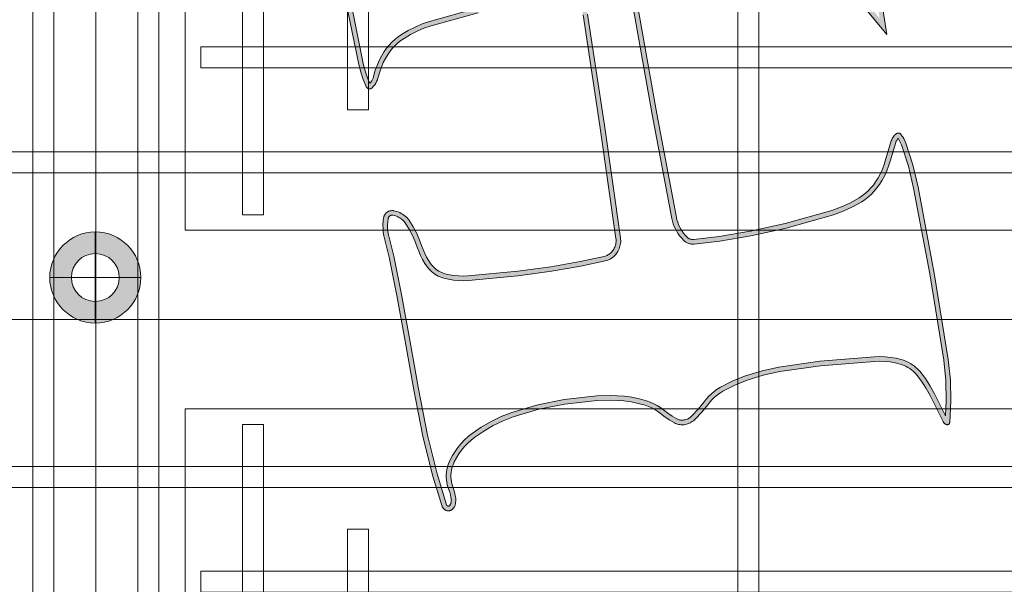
# Model space of a CAD drawing. Header units: millimetres. Extents: x -1097 to 37269, y -9172 to 9131.
# Tile 15 of 36: x 2896 to 3735, y -889 to -408. Entities that reach past the tile are written whole.
import ezdxf
from ezdxf.enums import TextEntityAlignment as Align

# ---------------------------------------------------------------- set-up
doc = ezdxf.new("R2010")
doc.units = ezdxf.units.MM
doc.layers.add('Ceiling', color=14, linetype='Continuous', lineweight=9)
doc.layers.add('Lighting (Ceiling)', color=160, linetype='Continuous', lineweight=15)
doc.layers.add('LIGHTING', color=6, linetype='Continuous', lineweight=20, true_color=0xff00ff)
doc.layers.add('RCP LAYOUT', color=9, linetype='Continuous', true_color=0x808080)
doc.styles.get("Standard").update_dxf_attribs({"font": 'arial.ttf'})

# ---------------------------------------------------------------- blocks, each defined once
blk = doc.blocks.new('cl')
at = {"layer": 'Lighting (Ceiling)'}
h = blk.add_hatch(color=0, dxfattribs=at)
h.dxf.hatch_style = 1
h.paths.add_polyline_path([(1.533, 0.03, 1), (-1.533, 0.03, 1)])
h.paths.add_polyline_path([(-0.806, 0.03, -1), (0.806, 0.03, -1)], flags=16)
at = {"layer": 'Lighting (Ceiling)', "color": 0}
for p, q in [((0, 1.562), (0, -1.503)), ((-1.533, 0.03), (1.533, 0.03))]:
    blk.add_line(p, q, dxfattribs=at)
for radius in [1.533, 0.806]:
    blk.add_circle((0, 0.03), radius, dxfattribs=at)
at = {"color": 0}
blk.add_attdef('NAME', text='', height=5, dxfattribs=at).set_placement((0.838, 2.713), align=Align.MIDDLE_CENTER)
blk = doc.blocks.new('A$Cbacd199c')
at = {"layer": 'LIGHTING', "ltscale": 0.25}
h = blk.add_hatch(color=256, dxfattribs=at)
h.dxf.hatch_style = 1
h.paths.add_polyline_path([(3237.59, -608.96), (3239.37, -612.43), (3241.38, -615.78), (3243.6, -618.99), (3244.66, -620.31), (3245.8, -621.56), (3247.03, -622.73), (3248.33, -623.82), (3249.7, -624.81), (3251.13, -625.72), (3252.63, -626.52), (3254.17, -627.22), (3255.76, -627.82), (3257.38, -628.31), (3261.54, -629.27), (3265.75, -629.95), (3269.99, -630.35), (3274.26, -630.47), (3278.49, -630.3), (3320.91, -626.26), (3349.27, -622.46), (3374.4, -618.07), (3395.12, -613.62), (3396.17, -613.34), (3397.24, -612.97), (3398.28, -612.53), (3399.28, -612.02), (3400.25, -611.45), (3401.17, -610.8), (3402.05, -610.1), (3402.87, -609.34), (3403.7, -608.46), (3404.47, -607.54), (3405.17, -606.56), (3405.81, -605.55), (3406.37, -604.49), (3406.87, -603.4), (3407.29, -602.27), (3407.64, -601.13), (3407.91, -599.96), (3408.11, -598.78), (3408.22, -597.58), (3408.25, -596.38), (3408.21, -595.19), (3408.09, -594.05), (3394.42, -497.75), (3380.04, -403.2), (3379.63, -401.04), (3379.04, -398.87), (3378.31, -396.74), (3377.42, -394.67), (3376.39, -392.66), (3375.23, -390.73), (3373.92, -388.89), (3372.5, -387.14), (3370.95, -385.5), (3370.51, -385.09), (3370.05, -384.71), (3369.56, -384.36), (3369.04, -384.05), (3368.51, -383.77), (3367.97, -383.53), (3367.4, -383.32), (3366.83, -383.16), (3366.24, -383.03), (3365.65, -382.94), (3365.05, -382.88), (3364.45, -382.87), (3363.86, -382.9), (3363.3, -382.96), (3341.5, -386.38), (3315.58, -391.33), (3285.77, -398.16), (3245.35, -409.43), (3239.09, -411.63), (3232.99, -414.23), (3227.09, -417.22), (3221.39, -420.6), (3218.51, -422.59), (3215.78, -424.76), (3213.21, -427.13), (3210.82, -429.67), (3208.61, -432.37), (3206.6, -435.22), (3204.31, -438.99), (3202.29, -442.9), (3200.54, -446.94), (3199.07, -451.09), (3197.93, -455.2), (3197.55, -456.57), (3197.11, -457.78), (3196.59, -458.95), (3195.98, -460.08), (3195.29, -461.17), (3194.52, -462.21), (3194.43, -462.31), (3192.42, -457.51), (3190.41, -451.48), (3188.84, -445.26), (3179.39, -398.53), (3172.08, -359.97), (3164.72, -320.62), (3158.29, -285.75), (3154.26, -263.28), (3149.43, -235.64), (3167.56, -258.05), (3176.26, -267.85), (3185.89, -276.87), (3188.6, -279.01), (3191.45, -280.94), (3194.44, -282.64), (3197.55, -284.11), (3200.77, -285.35), (3204.07, -286.34), (3209.82, -287.58), (3215.65, -288.35), (3221.53, -288.65), (3227.39, -288.47), (3267.39, -284.34), (3296.03, -278.86), (3322.31, -270.51), (3333.18, -265.84), (3343.64, -260.44), (3346.11, -258.94), (3348.46, -257.27), (3350.69, -255.43), (3352.79, -253.45), (3354.74, -251.32), (3356.44, -249.18), (3361.17, -243.27), (3366.26, -237.85), (3366.84, -237.31), (3367.47, -236.8), (3368.14, -236.34), (3368.83, -235.92), (3369.55, -235.54), (3370.3, -235.22), (3371.06, -234.94), (3371.84, -234.72), (3372.64, -234.54), (3373.29, -234.45), (3373.94, -234.39), (3374.6, -234.39), (3375.25, -234.42), (3375.91, -234.5), (3376.55, -234.62), (3377.19, -234.78), (3377.81, -234.98), (3378.42, -235.23), (3379, -235.51), (3382.77, -237.65), (3386.37, -240.03), (3392.47, -244.71), (3395.27, -246.58), (3398.19, -248.26), (3401.21, -249.74), (3404.32, -251.02), (3407.52, -252.09), (3410.78, -252.95), (3414.09, -253.59), (3417.43, -254), (3420.86, -254.21), (3477.98, -252.09), (3534.38, -242.85), (3537.71, -241.98), (3540.91, -240.9), (3544.03, -239.62), (3547.06, -238.14), (3549.99, -236.46), (3552.79, -234.59), (3555.47, -232.54), (3558, -230.32), (3560.38, -227.93), (3562.61, -225.38), (3565.72, -221.17), (3568.43, -216.68), (3574.14, -204.87), (3579.12, -191.81), (3582.32, -180.13), (3588.44, -196.78), (3593.66, -214.54), (3608.02, -279.29), (3622.47, -364.31), (3629.01, -406.86), (3610.66, -384.37), (3601.86, -374.6), (3592.11, -365.66), (3589.73, -363.82), (3587.26, -362.15), (3584.68, -360.65), (3582.01, -359.32), (3579.25, -358.17), (3576.43, -357.21), (3573.53, -356.44), (3567.54, -355.29), (3561.47, -354.61), (3555.37, -354.4), (3549.29, -354.66), (3505.52, -359.43), (3476.51, -364.01), (3451.1, -369.39), (3430.51, -374.89), (3429.67, -375.16), (3428.84, -375.49), (3428.03, -375.89), (3427.25, -376.33), (3426.5, -376.83), (3425.78, -377.37), (3425.1, -377.97), (3424.47, -378.6), (3423.88, -379.28), (3423.33, -380), (3422.84, -380.75), (3421.89, -382.44), (3421.06, -384.19), (3420.36, -386), (3419.79, -387.85), (3419.35, -389.74), (3419.06, -391.66), (3418.9, -393.59), (3418.88, -395.52), (3418.99, -397.46), (3419.24, -399.32), (3435.05, -488.89), (3451.87, -577.4), (3452.4, -579.68), (3453.09, -581.97), (3453.93, -584.2), (3454.92, -586.38), (3456.05, -588.48), (3457.32, -590.51), (3458.72, -592.45), (3460.24, -594.29), (3461.89, -596.04), (3462.45, -596.55), (3463.04, -597.04), (3463.67, -597.48), (3464.33, -597.87), (3465.01, -598.22), (3465.71, -598.53), (3466.43, -598.79), (3467.17, -598.99), (3467.92, -599.15), (3468.68, -599.26), (3469.44, -599.31), (3470.2, -599.32), (3470.94, -599.27), (3492.8, -596.74), (3519.29, -592.27), (3549.29, -585.6), (3589.51, -574.35), (3597.87, -571.31), (3605.95, -567.55), (3613.66, -563.13), (3616.6, -561.13), (3619.37, -558.95), (3622, -556.58), (3624.45, -554.05), (3626.72, -551.35), (3628.81, -548.51), (3631.17, -544.77), (3633.28, -540.88), (3635.12, -536.86), (3636.67, -532.73), (3637.9, -528.62), (3642.67, -512.64), (3642.9, -512.02), (3643.18, -511.41), (3643.49, -510.83), (3643.85, -510.27), (3644.25, -509.74), (3644.68, -509.23), (3644.75, -509.16), (3645.08, -509.64), (3646.03, -511.23), (3646.86, -512.89), (3647.56, -514.6), (3653.46, -532.84), (3657.96, -551.52), (3671.68, -624.69), (3683.59, -698.23), (3685.37, -715.46), (3685.59, -732.77), (3684.98, -745.61), (3675.77, -726.95), (3672.16, -720.24), (3667.93, -713.78), (3663.19, -707.71), (3661.76, -706.14), (3660.25, -704.68), (3658.64, -703.33), (3656.94, -702.09), (3655.17, -700.96), (3653.32, -699.95), (3651.41, -699.07), (3649.45, -698.31), (3647.44, -697.68), (3642.93, -696.6), (3638.35, -695.81), (3633.74, -695.33), (3629.1, -695.14), (3624.49, -695.26), (3578.02, -699), (3543.08, -704.04), (3528.76, -707.27), (3514.71, -711.55), (3503.78, -715.91), (3493.31, -721.25), (3490.6, -722.93), (3488.03, -724.78), (3485.59, -726.8), (3483.3, -728.98), (3481.17, -731.32), (3479.29, -733.68), (3474.32, -739.93), (3468.98, -745.7), (3468.38, -746.27), (3467.74, -746.8), (3467.06, -747.28), (3466.36, -747.72), (3465.62, -748.11), (3464.86, -748.45), (3464.08, -748.74), (3463.27, -748.97), (3462.46, -749.15), (3461.8, -749.26), (3461.14, -749.31), (3460.47, -749.33), (3459.81, -749.29), (3459.14, -749.21), (3458.49, -749.09), (3457.85, -748.93), (3457.22, -748.72), (3456.6, -748.47), (3456, -748.17), (3452.1, -745.92), (3448.35, -743.42), (3444.66, -740.59), (3442.15, -738.68), (3439.37, -736.89), (3436.47, -735.31), (3433.45, -733.96), (3430.34, -732.85), (3424.13, -731.13), (3417.81, -729.83), (3411.4, -728.97), (3399.69, -728.28), (3387.94, -728.55), (3360.09, -731.64), (3337.48, -736.24), (3315.38, -742.78), (3306.39, -746.26), (3297.72, -750.42), (3289.41, -755.25), (3281.51, -760.71), (3278.21, -763.36), (3275.11, -766.22), (3272.2, -769.27), (3269.51, -772.52), (3267.04, -775.93), (3264.8, -779.5), (3262.82, -783.21), (3261.92, -785.19), (3261.17, -787.23), (3260.56, -789.31), (3260.09, -791.43), (3259.77, -793.58), (3259.6, -795.74), (3259.58, -797.92), (3259.7, -800.08), (3259.98, -802.24), (3260.41, -804.36), (3260.98, -806.46), (3262.45, -810.7), (3263.07, -812.94), (3263.53, -815.21), (3263.65, -816.18), (3263.7, -817.15), (3263.69, -818.13), (3263.59, -819.1), (3263.43, -820.06), (3263.36, -820.36), (3263.26, -820.66), (3263.15, -820.95), (3263.01, -821.23), (3262.85, -821.5), (3262.68, -821.76), (3262.48, -822.01), (3262.27, -822.24), (3262.21, -822.3), (3262.15, -822.36), (3262.08, -822.41), (3262.01, -822.45), (3261.93, -822.49), (3261.85, -822.53), (3261.77, -822.56), (3261.69, -822.59), (3261.6, -822.61), (3261.51, -822.62), (3261.43, -822.63), (3261.34, -822.63), (3261.23, -822.63), (3261.13, -822.62), (3261.02, -822.6), (3260.92, -822.58), (3260.82, -822.55), (3260.72, -822.51), (3260.62, -822.47), (3260.53, -822.42), (3260.44, -822.36), (3260.36, -822.3), (3260.28, -822.24), (3260.2, -822.17), (3260.14, -822.09), (3260.07, -822.01), (3260.01, -821.93), (3259.96, -821.85), (3259.91, -821.76), (3259.87, -821.67), (3259.83, -821.55), (3251.74, -795.21), (3243.49, -762.07), (3235.87, -722.62), (3228.55, -681.26), (3221.25, -642.33), (3214.73, -609.52), (3210.3, -591.34), (3209.84, -588.59), (3209.59, -585.8), (3209.54, -583.01), (3209.69, -580.22), (3210.06, -577.44), (3210.1, -577.23), (3210.15, -577.02), (3210.23, -576.82), (3210.31, -576.62), (3210.41, -576.42), (3210.52, -576.23), (3210.64, -576.05), (3210.78, -575.88), (3210.92, -575.71), (3211.08, -575.56), (3211.25, -575.41), (3211.43, -575.28), (3211.62, -575.15), (3211.81, -575.04), (3212.01, -574.95), (3212.22, -574.86), (3212.43, -574.79), (3212.65, -574.74), (3212.87, -574.69), (3213.1, -574.67), (3213.32, -574.65), (3213.55, -574.65), (3213.77, -574.67), (3213.99, -574.7), (3215.09, -574.93), (3216.17, -575.22), (3217.22, -575.59), (3218.24, -576.03), (3219.24, -576.53), (3220.2, -577.1), (3221.11, -577.73), (3221.98, -578.42), (3222.8, -579.16), (3223.57, -579.96), (3224.29, -580.81), (3224.94, -581.7), (3227.93, -586.43), (3230.56, -591.36), (3232.83, -596.46), (3234.78, -601.85), (3236.04, -605.39)], flags=16)
h.paths.add_polyline_path([(3640.58, -508.02), (3640.07, -508.82), (3639.62, -509.64), (3639.23, -510.5), (3638.9, -511.38), (3634.1, -527.48), (3632.91, -531.45), (3631.45, -535.34), (3629.73, -539.11), (3627.75, -542.76), (3625.53, -546.27), (3623.6, -548.89), (3621.5, -551.38), (3619.24, -553.72), (3616.82, -555.91), (3614.25, -557.92), (3611.55, -559.76), (3604.12, -564.02), (3596.35, -567.63), (3588.29, -570.57), (3548.33, -581.74), (3518.53, -588.37), (3492.24, -592.81), (3470.59, -595.32), (3470.1, -595.35), (3469.6, -595.35), (3469.1, -595.31), (3468.6, -595.24), (3468.12, -595.14), (3467.64, -595), (3467.17, -594.83), (3466.71, -594.64), (3466.27, -594.41), (3465.84, -594.15), (3465.44, -593.86), (3465.05, -593.55), (3464.68, -593.21), (3463.22, -591.66), (3461.86, -590.02), (3460.62, -588.29), (3459.49, -586.49), (3458.48, -584.61), (3457.6, -582.68), (3456.85, -580.69), (3456.23, -578.65), (3455.75, -576.58), (3438.96, -488.18), (3423.17, -398.71), (3422.95, -397.07), (3422.85, -395.42), (3422.86, -393.77), (3423, -392.13), (3423.25, -390.49), (3423.63, -388.88), (3424.11, -387.3), (3424.71, -385.76), (3425.41, -384.26), (3426.23, -382.82), (3426.57, -382.29), (3426.96, -381.79), (3427.37, -381.31), (3427.82, -380.87), (3428.29, -380.45), (3428.8, -380.07), (3429.32, -379.72), (3429.88, -379.4), (3430.45, -379.13), (3431.03, -378.89), (3431.64, -378.69), (3452.03, -373.25), (3477.23, -367.92), (3506.04, -363.37), (3549.59, -358.62), (3555.39, -358.37), (3561.18, -358.57), (3566.95, -359.22), (3572.64, -360.31), (3575.27, -361.01), (3577.85, -361.89), (3580.36, -362.94), (3582.8, -364.14), (3585.15, -365.51), (3587.4, -367.03), (3589.55, -368.7), (3599.04, -377.4), (3607.65, -386.96), (3635.15, -420.65), (3626.39, -363.68), (3611.92, -278.53), (3597.51, -213.55), (3592.21, -195.53), (3585.73, -177.9), (3585.63, -177.68), (3585.51, -177.46), (3585.38, -177.25), (3585.24, -177.05), (3585.08, -176.85), (3584.91, -176.67), (3584.73, -176.5), (3584.53, -176.35), (3584.33, -176.21), (3584.12, -176.08), (3583.9, -175.96), (3583.67, -175.86), (3583.44, -175.78), (3583.2, -175.71), (3582.95, -175.65), (3582.71, -175.62), (3582.46, -175.6), (3582.21, -175.59), (3581.96, -175.61), (3581.71, -175.64), (3581.47, -175.68), (3581.23, -175.74), (3580.99, -175.82), (3580.76, -175.92), (3580.54, -176.02), (3580.32, -176.15), (3580.11, -176.28), (3579.91, -176.44), (3579.73, -176.6), (3579.55, -176.77), (3579.39, -176.96), (3579.24, -177.16), (3579.1, -177.36), (3578.98, -177.58), (3578.87, -177.8), (3578.78, -178.03), (3578.7, -178.27), (3578.64, -178.51), (3575.34, -190.58), (3570.49, -203.3), (3564.93, -214.78), (3562.42, -218.96), (3559.52, -222.89), (3557.48, -225.22), (3555.28, -227.42), (3552.95, -229.47), (3550.48, -231.36), (3547.89, -233.08), (3545.2, -234.63), (3542.4, -236), (3539.52, -237.18), (3536.57, -238.17), (3533.56, -238.97), (3477.58, -248.13), (3420.9, -250.23), (3417.8, -250.05), (3414.71, -249.66), (3411.66, -249.07), (3408.66, -248.28), (3405.71, -247.3), (3402.84, -246.12), (3400.05, -244.75), (3397.36, -243.2), (3394.78, -241.48), (3388.68, -236.8), (3384.85, -234.26), (3380.85, -231.99), (3380.02, -231.59), (3379.17, -231.25), (3378.3, -230.96), (3377.4, -230.74), (3376.5, -230.57), (3375.59, -230.46), (3374.67, -230.41), (3373.75, -230.43), (3372.83, -230.5), (3371.93, -230.64), (3370.87, -230.86), (3369.84, -231.16), (3368.83, -231.53), (3367.84, -231.96), (3366.89, -232.45), (3365.97, -233.01), (3365.09, -233.63), (3364.25, -234.3), (3363.46, -235.03), (3358.17, -240.67), (3353.33, -246.7), (3351.72, -248.74), (3349.96, -250.66), (3348.06, -252.45), (3346.05, -254.11), (3343.92, -255.62), (3341.69, -256.98), (3331.48, -262.25), (3320.92, -266.79), (3295.05, -275), (3266.82, -280.4), (3227.13, -284.51), (3221.57, -284.68), (3216.01, -284.39), (3210.5, -283.66), (3205.06, -282.49), (3202.05, -281.59), (3199.11, -280.46), (3196.27, -279.11), (3193.55, -277.56), (3190.94, -275.81), (3188.48, -273.86), (3179.11, -265.08), (3170.58, -255.48), (3142.88, -221.24), (3150.35, -263.97), (3154.38, -286.46), (3160.82, -321.35), (3168.18, -360.71), (3175.49, -399.29), (3184.97, -446.14), (3186.6, -452.59), (3188.7, -458.9), (3191.26, -465.05), (3191.36, -465.23), (3191.47, -465.42), (3191.58, -465.59), (3191.71, -465.76), (3191.85, -465.92), (3192.01, -466.06), (3192.17, -466.2), (3192.34, -466.33), (3192.51, -466.45), (3192.7, -466.55), (3192.89, -466.64), (3193.08, -466.72), (3193.29, -466.79), (3193.49, -466.84), (3193.7, -466.88), (3193.91, -466.91), (3194.12, -466.92), (3194.34, -466.92), (3194.55, -466.9), (3194.76, -466.87), (3194.97, -466.83), (3195.17, -466.78), (3195.37, -466.71), (3195.57, -466.62), (3195.76, -466.53), (3195.94, -466.42), (3196.12, -466.3), (3196.28, -466.17), (3196.44, -466.03), (3196.59, -465.88), (3197.62, -464.69), (3198.56, -463.42), (3199.41, -462.09), (3200.15, -460.7), (3200.8, -459.26), (3201.33, -457.78), (3201.76, -456.26), (3202.86, -452.29), (3204.24, -448.39), (3205.88, -444.6), (3207.78, -440.93), (3209.92, -437.39), (3211.77, -434.78), (3213.8, -432.29), (3216, -429.96), (3218.37, -427.78), (3220.88, -425.77), (3223.53, -423.95), (3229, -420.71), (3234.67, -417.83), (3240.53, -415.33), (3246.54, -413.22), (3286.75, -402), (3316.39, -395.21), (3342.18, -390.29), (3363.83, -386.9), (3364.17, -386.86), (3364.5, -386.84), (3364.84, -386.85), (3365.18, -386.88), (3365.51, -386.93), (3365.84, -387), (3366.16, -387.1), (3366.48, -387.21), (3366.79, -387.35), (3367.09, -387.51), (3367.37, -387.68), (3367.65, -387.88), (3367.91, -388.09), (3368.15, -388.32), (3369.51, -389.76), (3370.76, -391.29), (3371.9, -392.91), (3372.92, -394.6), (3373.82, -396.35), (3374.6, -398.17), (3375.24, -400.03), (3375.76, -401.94), (3376.13, -403.87), (3390.5, -498.33), (3404.15, -594.53), (3404.25, -595.46), (3404.28, -596.4), (3404.26, -597.33), (3404.17, -598.27), (3404.02, -599.19), (3403.8, -600.1), (3403.53, -601), (3403.2, -601.87), (3402.81, -602.73), (3402.37, -603.55), (3401.87, -604.35), (3401.32, -605.11), (3400.73, -605.83), (3400.08, -606.51), (3399.46, -607.09), (3398.79, -607.62), (3398.1, -608.11), (3397.36, -608.54), (3396.61, -608.93), (3395.82, -609.26), (3395.01, -609.54), (3394.19, -609.76), (3373.65, -614.17), (3348.67, -618.53), (3320.45, -622.31), (3278.23, -626.33), (3274.23, -626.49), (3270.23, -626.39), (3266.25, -626.01), (3262.3, -625.37), (3258.41, -624.48), (3257.03, -624.06), (3255.7, -623.56), (3254.39, -622.96), (3253.13, -622.28), (3251.92, -621.52), (3250.77, -620.68), (3249.67, -619.77), (3248.64, -618.78), (3247.68, -617.73), (3246.79, -616.61), (3244.72, -613.62), (3242.84, -610.5), (3241.18, -607.27), (3239.73, -603.93), (3238.51, -600.51), (3236.52, -594.98), (3234.13, -589.61), (3231.36, -584.43), (3228.22, -579.46), (3227.41, -578.35), (3226.52, -577.3), (3225.57, -576.31), (3224.55, -575.39), (3223.47, -574.53), (3222.34, -573.75), (3221.15, -573.05), (3219.92, -572.42), (3218.65, -571.88), (3217.35, -571.43), (3216.02, -571.06), (3214.67, -570.79), (3214.19, -570.72), (3213.7, -570.68), (3213.22, -570.68), (3212.74, -570.71), (3212.25, -570.77), (3211.78, -570.86), (3211.31, -570.98), (3210.85, -571.13), (3210.4, -571.32), (3209.97, -571.53), (3209.55, -571.76), (3209.14, -572.03), (3208.76, -572.32), (3208.39, -572.63), (3208.05, -572.97), (3207.73, -573.33), (3207.43, -573.71), (3207.16, -574.11), (3206.92, -574.53), (3206.7, -574.96), (3206.52, -575.4), (3206.36, -575.85), (3206.23, -576.32), (3206.14, -576.79), (3205.74, -579.85), (3205.56, -582.93), (3205.62, -586.02), (3205.9, -589.09), (3206.41, -592.14), (3210.85, -610.38), (3217.35, -643.08), (3224.65, -681.97), (3231.96, -723.34), (3239.61, -762.92), (3247.92, -796.27), (3256.07, -822.82), (3256.19, -823.16), (3256.34, -823.49), (3256.51, -823.81), (3256.7, -824.12), (3256.91, -824.42), (3257.14, -824.7), (3257.39, -824.97), (3257.65, -825.22), (3257.94, -825.45), (3258.23, -825.66), (3258.54, -825.86), (3258.86, -826.03), (3259.2, -826.18), (3259.54, -826.31), (3259.89, -826.41), (3260.25, -826.5), (3260.61, -826.56), (3260.97, -826.59), (3261.34, -826.61), (3261.69, -826.59), (3262.04, -826.56), (3262.39, -826.5), (3262.73, -826.42), (3263.07, -826.32), (3263.4, -826.19), (3263.72, -826.04), (3264.02, -825.87), (3264.32, -825.68), (3264.6, -825.48), (3264.87, -825.25), (3265.13, -825.01), (3265.52, -824.57), (3265.89, -824.1), (3266.22, -823.61), (3266.52, -823.09), (3266.78, -822.56), (3267, -822.01), (3267.18, -821.44), (3267.32, -820.87), (3267.53, -819.62), (3267.65, -818.35), (3267.68, -817.08), (3267.61, -815.82), (3267.44, -814.56), (3266.93, -812.02), (3266.25, -809.52), (3264.77, -805.28), (3264.27, -803.45), (3263.9, -801.59), (3263.66, -799.71), (3263.55, -797.82), (3263.57, -795.92), (3263.71, -794.03), (3263.99, -792.15), (3264.4, -790.3), (3264.94, -788.48), (3265.6, -786.7), (3266.38, -784.97), (3268.24, -781.49), (3270.33, -778.15), (3272.65, -774.95), (3275.17, -771.91), (3277.89, -769.05), (3280.8, -766.37), (3283.88, -763.89), (3291.54, -758.61), (3299.58, -753.93), (3307.97, -749.9), (3316.66, -746.54), (3338.44, -740.1), (3360.71, -735.57), (3388.2, -732.51), (3399.62, -732.25), (3411.02, -732.92), (3417.14, -733.75), (3423.19, -734.99), (3429.14, -736.64), (3431.97, -737.65), (3434.71, -738.87), (3437.35, -740.3), (3439.87, -741.93), (3442.25, -743.74), (3446.03, -746.65), (3450, -749.3), (3454.14, -751.68), (3454.98, -752.09), (3455.84, -752.44), (3456.73, -752.74), (3457.63, -752.97), (3458.55, -753.14), (3459.48, -753.25), (3460.41, -753.3), (3461.34, -753.28), (3462.27, -753.2), (3463.2, -753.06), (3464.27, -752.82), (3465.32, -752.51), (3466.36, -752.13), (3467.36, -751.68), (3468.33, -751.16), (3469.27, -750.59), (3470.16, -749.95), (3471.01, -749.25), (3471.8, -748.5), (3477.33, -742.52), (3482.4, -736.15), (3484.19, -733.89), (3486.14, -731.76), (3488.23, -729.77), (3490.45, -727.92), (3492.8, -726.24), (3495.26, -724.72), (3505.42, -719.53), (3516.03, -715.3), (3529.78, -711.11), (3543.8, -707.95), (3578.47, -702.95), (3624.7, -699.23), (3629.08, -699.12), (3633.45, -699.29), (3637.81, -699.75), (3642.12, -700.49), (3646.38, -701.51), (3648.14, -702.06), (3649.86, -702.72), (3651.53, -703.5), (3653.15, -704.38), (3654.7, -705.37), (3656.18, -706.46), (3657.59, -707.64), (3658.92, -708.91), (3660.15, -710.27), (3664.7, -716.09), (3668.74, -722.27), (3672.24, -728.77), (3682.99, -750.55), (3683.15, -750.84), (3683.33, -751.13), (3683.53, -751.4), (3683.75, -751.65), (3683.98, -751.89), (3684.23, -752.12), (3684.5, -752.33), (3684.78, -752.52), (3685.07, -752.69), (3685.37, -752.84), (3685.68, -752.97), (3686, -753.08), (3686.32, -753.17), (3686.45, -753.19), (3686.58, -753.21), (3686.7, -753.22), (3686.83, -753.22), (3686.96, -753.21), (3687.09, -753.19), (3687.21, -753.17), (3687.34, -753.13), (3687.46, -753.09), (3687.57, -753.04), (3687.69, -752.98), (3687.8, -752.92), (3687.9, -752.85), (3688, -752.77), (3688.1, -752.68), (3688.19, -752.59), (3688.27, -752.49), (3688.35, -752.39), (3688.41, -752.28), (3688.48, -752.17), (3688.53, -752.06), (3688.57, -751.94), (3688.61, -751.82), (3688.64, -751.69), (3688.66, -751.57), (3688.67, -751.44), (3689.56, -732.83), (3689.34, -715.23), (3687.52, -697.71), (3675.59, -624), (3661.84, -550.69), (3657.28, -531.77), (3651.29, -513.24), (3650.48, -511.25), (3649.52, -509.32), (3648.41, -507.47), (3647.17, -505.71), (3647.05, -505.57), (3646.92, -505.43), (3646.79, -505.3), (3646.64, -505.18), (3646.48, -505.07), (3646.32, -504.97), (3646.15, -504.88), (3645.98, -504.8), (3645.8, -504.74), (3645.62, -504.69), (3645.43, -504.64), (3645.24, -504.62), (3645.05, -504.6), (3644.86, -504.6), (3644.67, -504.61), (3644.48, -504.63), (3644.29, -504.67), (3644.11, -504.72), (3643.93, -504.78), (3643.75, -504.85), (3643.58, -504.93), (3643.42, -505.03), (3643.26, -505.13), (3643.11, -505.25), (3642.4, -505.88), (3641.74, -506.55), (3641.13, -507.27)])
at = {"layer": 'LIGHTING'}
for points in [[(3607.65, -386.96), (3635.15, -420.65), (3626.39, -363.68)], [(3175.49, -399.29), (3184.97, -446.14), (3186.6, -452.59), (3188.7, -458.9), (3191.26, -465.05), (3191.36, -465.23), (3191.47, -465.42), (3191.58, -465.59), (3191.71, -465.76), (3191.85, -465.92), (3192.01, -466.06), (3192.17, -466.2), (3192.34, -466.33), (3192.51, -466.45), (3192.7, -466.55), (3192.89, -466.64), (3193.08, -466.72), (3193.29, -466.79), (3193.49, -466.84), (3193.7, -466.88), (3193.91, -466.91), (3194.12, -466.92), (3194.34, -466.92), (3194.55, -466.9), (3194.76, -466.87), (3194.97, -466.83), (3195.17, -466.78), (3195.37, -466.71), (3195.57, -466.62), (3195.76, -466.53), (3195.94, -466.42), (3196.12, -466.3), (3196.28, -466.17), (3196.44, -466.03), (3196.59, -465.88), (3197.62, -464.69), (3198.56, -463.42), (3199.41, -462.09), (3200.15, -460.7), (3200.8, -459.26), (3201.33, -457.78), (3201.76, -456.26), (3202.86, -452.29), (3204.24, -448.39), (3205.88, -444.6), (3207.78, -440.93), (3209.92, -437.39), (3211.77, -434.78), (3213.8, -432.29), (3216, -429.96), (3218.37, -427.78), (3220.88, -425.77), (3223.53, -423.95), (3229, -420.71), (3234.67, -417.83), (3240.53, -415.33), (3246.54, -413.22), (3286.75, -402)], [(3376.13, -403.87), (3390.5, -498.33), (3404.15, -594.53), (3404.25, -595.46), (3404.28, -596.4), (3404.26, -597.33), (3404.17, -598.27), (3404.02, -599.19), (3403.8, -600.1), (3403.53, -601), (3403.2, -601.87), (3402.81, -602.73), (3402.37, -603.55), (3401.87, -604.35), (3401.32, -605.11), (3400.73, -605.83), (3400.08, -606.51), (3399.46, -607.09), (3398.79, -607.62), (3398.1, -608.11), (3397.36, -608.54), (3396.61, -608.93), (3395.82, -609.26), (3395.01, -609.54), (3394.19, -609.76), (3373.65, -614.17), (3348.67, -618.53), (3320.45, -622.31), (3278.23, -626.33), (3274.23, -626.49), (3270.23, -626.39), (3266.25, -626.01), (3262.3, -625.37), (3258.41, -624.48), (3257.03, -624.06), (3255.7, -623.56), (3254.39, -622.96), (3253.13, -622.28), (3251.92, -621.52), (3250.77, -620.68), (3249.67, -619.77), (3248.64, -618.78), (3247.68, -617.73), (3246.79, -616.61), (3244.72, -613.62), (3242.84, -610.5), (3241.18, -607.27), (3239.73, -603.93), (3238.51, -600.51), (3236.52, -594.98), (3234.13, -589.61), (3231.36, -584.43), (3228.22, -579.46), (3227.41, -578.35), (3226.52, -577.3), (3225.57, -576.31), (3224.55, -575.39), (3223.47, -574.53), (3222.34, -573.75), (3221.15, -573.05), (3219.92, -572.42), (3218.65, -571.88), (3217.35, -571.43), (3216.02, -571.06), (3214.67, -570.79), (3214.19, -570.72), (3213.7, -570.68), (3213.22, -570.68), (3212.74, -570.71), (3212.25, -570.77), (3211.78, -570.86), (3211.31, -570.98), (3210.85, -571.13), (3210.4, -571.32), (3209.97, -571.53), (3209.55, -571.76), (3209.14, -572.03), (3208.76, -572.32), (3208.39, -572.63), (3208.05, -572.97), (3207.73, -573.33), (3207.43, -573.71), (3207.16, -574.11), (3206.92, -574.53), (3206.7, -574.96), (3206.52, -575.4), (3206.36, -575.85), (3206.23, -576.32), (3206.14, -576.79), (3205.74, -579.85), (3205.56, -582.93), (3205.62, -586.02), (3205.9, -589.09), (3206.41, -592.14), (3210.85, -610.38), (3217.35, -643.08), (3224.65, -681.97), (3231.96, -723.34), (3239.61, -762.92), (3247.92, -796.27), (3256.07, -822.82), (3256.19, -823.16), (3256.34, -823.49), (3256.51, -823.81), (3256.7, -824.12), (3256.91, -824.42), (3257.14, -824.7), (3257.39, -824.97), (3257.65, -825.22), (3257.94, -825.45), (3258.23, -825.66), (3258.54, -825.86), (3258.86, -826.03), (3259.2, -826.18), (3259.54, -826.31), (3259.89, -826.41), (3260.25, -826.5), (3260.61, -826.56), (3260.97, -826.59), (3261.34, -826.61), (3261.69, -826.59), (3262.04, -826.56), (3262.39, -826.5), (3262.73, -826.42), (3263.07, -826.32), (3263.4, -826.19), (3263.72, -826.04), (3264.02, -825.87), (3264.32, -825.68), (3264.6, -825.48), (3264.87, -825.25), (3265.13, -825.01), (3265.52, -824.57), (3265.89, -824.1), (3266.22, -823.61), (3266.52, -823.09), (3266.78, -822.56), (3267, -822.01), (3267.18, -821.44), (3267.32, -820.87), (3267.53, -819.62), (3267.65, -818.35), (3267.68, -817.08), (3267.61, -815.82), (3267.44, -814.56), (3266.93, -812.02), (3266.25, -809.52), (3264.77, -805.28), (3264.27, -803.45), (3263.9, -801.59), (3263.66, -799.71), (3263.55, -797.82), (3263.57, -795.92), (3263.71, -794.03), (3263.99, -792.15), (3264.4, -790.3), (3264.94, -788.48), (3265.6, -786.7), (3266.38, -784.97), (3268.24, -781.49), (3270.33, -778.15), (3272.65, -774.95), (3275.17, -771.91), (3277.89, -769.05), (3280.8, -766.37), (3283.88, -763.89), (3291.54, -758.61), (3299.58, -753.93), (3307.97, -749.9), (3316.66, -746.54), (3338.44, -740.1), (3360.71, -735.57), (3388.2, -732.51), (3399.62, -732.25), (3411.02, -732.92), (3417.14, -733.75), (3423.19, -734.99), (3429.14, -736.64), (3431.97, -737.65), (3434.71, -738.87), (3437.35, -740.3), (3439.87, -741.93), (3442.25, -743.74), (3446.03, -746.65), (3450, -749.3), (3454.14, -751.68), (3454.98, -752.09), (3455.84, -752.44), (3456.73, -752.74), (3457.63, -752.97), (3458.55, -753.14), (3459.48, -753.25), (3460.41, -753.3), (3461.34, -753.28), (3462.27, -753.2), (3463.2, -753.06), (3464.27, -752.82), (3465.32, -752.51), (3466.36, -752.13), (3467.36, -751.68), (3468.33, -751.16), (3469.27, -750.59), (3470.16, -749.95), (3471.01, -749.25), (3471.8, -748.5), (3477.33, -742.52), (3482.4, -736.15), (3484.19, -733.89), (3486.14, -731.76), (3488.23, -729.77), (3490.45, -727.92), (3492.8, -726.24), (3495.26, -724.72), (3505.42, -719.53), (3516.03, -715.3), (3529.78, -711.11), (3543.8, -707.95), (3578.47, -702.95), (3624.7, -699.23), (3629.08, -699.12), (3633.45, -699.29), (3637.81, -699.75), (3642.12, -700.49), (3646.38, -701.51), (3648.14, -702.06), (3649.86, -702.72), (3651.53, -703.5), (3653.15, -704.38), (3654.7, -705.37), (3656.18, -706.46), (3657.59, -707.64), (3658.92, -708.91), (3660.15, -710.27), (3664.7, -716.09), (3668.74, -722.27), (3672.24, -728.77), (3682.99, -750.55), (3683.15, -750.84), (3683.33, -751.13), (3683.53, -751.4), (3683.75, -751.65), (3683.98, -751.89), (3684.23, -752.12), (3684.5, -752.33), (3684.78, -752.52), (3685.07, -752.69), (3685.37, -752.84), (3685.68, -752.97), (3686, -753.08), (3686.32, -753.17), (3686.45, -753.19), (3686.58, -753.21), (3686.7, -753.22), (3686.83, -753.22), (3686.96, -753.21), (3687.09, -753.19), (3687.21, -753.17), (3687.34, -753.13), (3687.46, -753.09), (3687.57, -753.04), (3687.69, -752.98), (3687.8, -752.92), (3687.9, -752.85), (3688, -752.77), (3688.1, -752.68), (3688.19, -752.59), (3688.27, -752.49), (3688.35, -752.39), (3688.41, -752.28), (3688.48, -752.17), (3688.53, -752.06), (3688.57, -751.94), (3688.61, -751.82), (3688.64, -751.69), (3688.66, -751.57), (3688.67, -751.44), (3689.56, -732.83), (3689.34, -715.23), (3687.52, -697.71), (3675.59, -624), (3661.84, -550.69), (3657.28, -531.77), (3651.29, -513.24), (3650.48, -511.25), (3649.52, -509.32), (3648.41, -507.47), (3647.17, -505.71), (3647.05, -505.57), (3646.92, -505.43), (3646.79, -505.3), (3646.64, -505.18), (3646.48, -505.07), (3646.32, -504.97), (3646.15, -504.88), (3645.98, -504.8), (3645.8, -504.74), (3645.62, -504.69), (3645.43, -504.64), (3645.24, -504.62), (3645.05, -504.6), (3644.86, -504.6), (3644.67, -504.61), (3644.48, -504.63), (3644.29, -504.67), (3644.11, -504.72), (3643.93, -504.78), (3643.75, -504.85), (3643.58, -504.93), (3643.42, -505.03), (3643.26, -505.13), (3643.11, -505.25), (3642.4, -505.88), (3641.74, -506.55), (3641.13, -507.27), (3640.58, -508.02), (3640.07, -508.82), (3639.62, -509.64), (3639.23, -510.5), (3638.9, -511.38), (3634.1, -527.48), (3632.91, -531.45), (3631.45, -535.34), (3629.73, -539.11), (3627.75, -542.76), (3625.53, -546.27), (3623.6, -548.89), (3621.5, -551.38), (3619.24, -553.72), (3616.82, -555.91), (3614.25, -557.92), (3611.55, -559.76), (3604.12, -564.02), (3596.35, -567.63), (3588.29, -570.57), (3548.33, -581.74), (3518.53, -588.37), (3492.24, -592.81), (3470.59, -595.32), (3470.1, -595.35), (3469.6, -595.35), (3469.1, -595.31), (3468.6, -595.24), (3468.12, -595.14), (3467.64, -595), (3467.17, -594.83), (3466.71, -594.64), (3466.27, -594.41), (3465.84, -594.15), (3465.44, -593.86), (3465.05, -593.55), (3464.68, -593.21), (3463.22, -591.66), (3461.86, -590.02), (3460.62, -588.29), (3459.49, -586.49), (3458.48, -584.61), (3457.6, -582.68), (3456.85, -580.69), (3456.23, -578.65), (3455.75, -576.58), (3438.96, -488.18), (3423.17, -398.71)], [(3285.77, -398.16), (3245.35, -409.43), (3239.09, -411.63), (3232.99, -414.23), (3227.09, -417.22), (3221.39, -420.6), (3218.51, -422.59), (3215.78, -424.76), (3213.21, -427.13), (3210.82, -429.67), (3208.61, -432.37), (3206.6, -435.22), (3204.31, -438.99), (3202.29, -442.9), (3200.54, -446.94), (3199.07, -451.09), (3197.93, -455.2), (3197.55, -456.57), (3197.11, -457.78), (3196.59, -458.95), (3195.98, -460.08), (3195.29, -461.17), (3194.52, -462.21), (3194.43, -462.31), (3192.42, -457.51), (3190.41, -451.48), (3188.84, -445.26), (3179.39, -398.53)], [(3419.24, -399.32), (3435.05, -488.89), (3451.87, -577.4), (3452.4, -579.68), (3453.09, -581.97), (3453.93, -584.2), (3454.92, -586.38), (3456.05, -588.48), (3457.32, -590.51), (3458.72, -592.45), (3460.24, -594.29), (3461.89, -596.04), (3462.45, -596.55), (3463.04, -597.04), (3463.67, -597.48), (3464.33, -597.87), (3465.01, -598.22), (3465.71, -598.53), (3466.43, -598.79), (3467.17, -598.99), (3467.92, -599.15), (3468.68, -599.26), (3469.44, -599.31), (3470.2, -599.32), (3470.94, -599.27), (3492.8, -596.74), (3519.29, -592.27), (3549.29, -585.6), (3589.51, -574.35), (3597.87, -571.31), (3605.95, -567.55), (3613.66, -563.13), (3616.6, -561.13), (3619.37, -558.95), (3622, -556.58), (3624.45, -554.05), (3626.72, -551.35), (3628.81, -548.51), (3631.17, -544.77), (3633.28, -540.88), (3635.12, -536.86), (3636.67, -532.73), (3637.9, -528.62), (3642.67, -512.64), (3642.9, -512.02), (3643.18, -511.41), (3643.49, -510.83), (3643.85, -510.27), (3644.25, -509.74), (3644.68, -509.23), (3644.75, -509.16), (3645.08, -509.64), (3646.03, -511.23), (3646.86, -512.89), (3647.56, -514.6), (3653.46, -532.84), (3657.96, -551.52), (3671.68, -624.69), (3683.59, -698.23), (3685.37, -715.46), (3685.59, -732.77), (3684.98, -745.61), (3675.77, -726.95), (3672.16, -720.24), (3667.93, -713.78), (3663.19, -707.71), (3661.76, -706.14), (3660.25, -704.68), (3658.64, -703.33), (3656.94, -702.09), (3655.17, -700.96), (3653.32, -699.95), (3651.41, -699.07), (3649.45, -698.31), (3647.44, -697.68), (3642.93, -696.6), (3638.35, -695.81), (3633.74, -695.33), (3629.1, -695.14), (3624.49, -695.26), (3578.02, -699), (3543.08, -704.04), (3528.76, -707.27), (3514.71, -711.55), (3503.78, -715.91), (3493.31, -721.25), (3490.6, -722.93), (3488.03, -724.78), (3485.59, -726.8), (3483.3, -728.98), (3481.17, -731.32), (3479.29, -733.68), (3474.32, -739.93), (3468.98, -745.7), (3468.38, -746.27), (3467.74, -746.8), (3467.06, -747.28), (3466.36, -747.72), (3465.62, -748.11), (3464.86, -748.45), (3464.08, -748.74), (3463.27, -748.97), (3462.46, -749.15), (3461.8, -749.26), (3461.14, -749.31), (3460.47, -749.33), (3459.81, -749.29), (3459.14, -749.21), (3458.49, -749.09), (3457.85, -748.93), (3457.22, -748.72), (3456.6, -748.47), (3456, -748.17), (3452.1, -745.92), (3448.35, -743.42), (3444.66, -740.59), (3442.15, -738.68), (3439.37, -736.89), (3436.47, -735.31), (3433.45, -733.96), (3430.34, -732.85), (3424.13, -731.13), (3417.81, -729.83), (3411.4, -728.97), (3399.69, -728.28), (3387.94, -728.55), (3360.09, -731.64), (3337.48, -736.24), (3315.38, -742.78), (3306.39, -746.26), (3297.72, -750.42), (3289.41, -755.25), (3281.51, -760.71), (3278.21, -763.36), (3275.11, -766.22), (3272.2, -769.27), (3269.51, -772.52), (3267.04, -775.93), (3264.8, -779.5), (3262.82, -783.21), (3261.92, -785.19), (3261.17, -787.23), (3260.56, -789.31), (3260.09, -791.43), (3259.77, -793.58), (3259.6, -795.74), (3259.58, -797.92), (3259.7, -800.08), (3259.98, -802.24), (3260.41, -804.36), (3260.98, -806.46), (3262.45, -810.7), (3263.07, -812.94), (3263.53, -815.21), (3263.65, -816.18), (3263.7, -817.15), (3263.69, -818.13), (3263.59, -819.1), (3263.43, -820.06), (3263.36, -820.36), (3263.26, -820.66), (3263.15, -820.95), (3263.01, -821.23), (3262.85, -821.5), (3262.68, -821.76), (3262.48, -822.01), (3262.27, -822.24), (3262.21, -822.3), (3262.15, -822.36), (3262.08, -822.41), (3262.01, -822.45), (3261.93, -822.49), (3261.85, -822.53), (3261.77, -822.56), (3261.69, -822.59), (3261.6, -822.61), (3261.51, -822.62), (3261.43, -822.63), (3261.34, -822.63), (3261.23, -822.63), (3261.13, -822.62), (3261.02, -822.6), (3260.92, -822.58), (3260.82, -822.55), (3260.72, -822.51), (3260.62, -822.47), (3260.53, -822.42), (3260.44, -822.36), (3260.36, -822.3), (3260.28, -822.24), (3260.2, -822.17), (3260.14, -822.09), (3260.07, -822.01), (3260.01, -821.93), (3259.96, -821.85), (3259.91, -821.76), (3259.87, -821.67), (3259.83, -821.55), (3251.74, -795.21), (3243.49, -762.07), (3235.87, -722.62), (3228.55, -681.26), (3221.25, -642.33), (3214.73, -609.52), (3210.3, -591.34), (3209.84, -588.59), (3209.59, -585.8), (3209.54, -583.01), (3209.69, -580.22), (3210.06, -577.44), (3210.1, -577.23), (3210.15, -577.02), (3210.23, -576.82), (3210.31, -576.62), (3210.41, -576.42), (3210.52, -576.23), (3210.64, -576.05), (3210.78, -575.88), (3210.92, -575.71), (3211.08, -575.56), (3211.25, -575.41), (3211.43, -575.28), (3211.62, -575.15), (3211.81, -575.04), (3212.01, -574.95), (3212.22, -574.86), (3212.43, -574.79), (3212.65, -574.74), (3212.87, -574.69), (3213.1, -574.67), (3213.32, -574.65), (3213.55, -574.65), (3213.77, -574.67), (3213.99, -574.7), (3215.09, -574.93), (3216.17, -575.22), (3217.22, -575.59), (3218.24, -576.03), (3219.24, -576.53), (3220.2, -577.1), (3221.11, -577.73), (3221.98, -578.42), (3222.8, -579.16), (3223.57, -579.96), (3224.29, -580.81), (3224.94, -581.7), (3227.93, -586.43), (3230.56, -591.36), (3232.83, -596.46), (3234.78, -601.85), (3236.04, -605.39), (3237.59, -608.96), (3239.37, -612.43), (3241.38, -615.78), (3243.6, -618.99), (3244.66, -620.31), (3245.8, -621.56), (3247.03, -622.73), (3248.33, -623.82), (3249.7, -624.81), (3251.13, -625.72), (3252.63, -626.52), (3254.17, -627.22), (3255.76, -627.82), (3257.38, -628.31), (3261.54, -629.27), (3265.75, -629.95), (3269.99, -630.35), (3274.26, -630.47), (3278.49, -630.3), (3320.91, -626.26), (3349.27, -622.46), (3374.4, -618.07), (3395.12, -613.62), (3396.17, -613.34), (3397.24, -612.97), (3398.28, -612.53), (3399.28, -612.02), (3400.25, -611.45), (3401.17, -610.8), (3402.05, -610.1), (3402.87, -609.34), (3403.7, -608.46), (3404.47, -607.54), (3405.17, -606.56), (3405.81, -605.55), (3406.37, -604.49), (3406.87, -603.4), (3407.29, -602.27), (3407.64, -601.13), (3407.91, -599.96), (3408.11, -598.78), (3408.22, -597.58), (3408.25, -596.38), (3408.21, -595.19), (3408.09, -594.05), (3394.42, -497.75), (3380.04, -403.2)]]:
    blk.add_lwpolyline(points, dxfattribs=at)
at = {"layer": 'LIGHTING', "xscale": 25.32885420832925, "yscale": 25.32885420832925, "zscale": 25.32885420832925}
blk.add_blockref('cl', (2960.38, -628.49), dxfattribs=at)
blk = doc.blocks.new('ceiling inst 2')
at = {"color": 8, "lineweight": 0, "ltscale": 0.25, "true_color": 0x808080}
for points in [[(1722740.061, -79108.617), (1722783.851, -79108.617), (1722783.851, -79057.793), (1722740.061, -79057.793)], [(1722743.061, -79105.617), (1722780.851, -79105.617), (1722780.851, -79060.793), (1722743.061, -79060.793)]]:
    blk.add_lwpolyline(points, close=True, dxfattribs=at)
at = {"layer": 'Ceiling', "color": 8, "lineweight": 0, "ltscale": 0.25, "true_color": 0x808080}
for points in [[(1722761.604, -79108.617), (1722762.308, -79108.617), (1722762.308, -79057.793), (1722761.604, -79057.793)], [(1722782.444, -79108.617), (1722781.74, -79108.617), (1722781.74, -79057.793), (1722782.444, -79057.793)], [(1722778.222, -79105.098), (1722778.926, -79105.098), (1722778.926, -79061.312), (1722778.222, -79061.312)], [(1722783.851, -79063.423), (1722740.061, -79063.423), (1722740.061, -79062.719), (1722783.851, -79062.719)], [(1722774.704, -79101.58), (1722775.407, -79101.58), (1722775.407, -79064.83), (1722774.704, -79064.83)], [(1722780.333, -79066.237), (1722780.333, -79066.941), (1722743.583, -79066.941), (1722743.583, -79066.237)]]:
    blk.add_lwpolyline(points, close=True, dxfattribs=at)
blk = doc.blocks.new('grid 2')
at = {"color": 8, "true_color": 0x808080, "xscale": -1, "rotation": 180}
blk.add_blockref('ceiling inst 2', (-1212.769, -157949.099), dxfattribs=at)
at = {"color": 8, "true_color": 0x808080, "rotation": 180}
blk.add_blockref('ceiling inst 2', (3444354.934, -157949.099), dxfattribs=at)
at = {"color": 8, "true_color": 0x808080}
blk.add_blockref('ceiling inst 2', (-1212.769, 166.488), dxfattribs=at)
at = {"color": 8, "true_color": 0x808080, "xscale": -1}
blk.add_blockref('ceiling inst 2', (3444354.934, 166.488), dxfattribs=at)
blk = doc.blocks.new('IRISH HOUSE-RCP LAYOUT')
at = {"xscale": 25.4, "yscale": 25.4, "zscale": 25.4}
blk.add_blockref('grid 2', (-43724944.67, 2003175.56), dxfattribs=at)

msp = doc.modelspace()

# ---------------------------------------------------------------- block references
msp.add_blockref('A$Cbacd199c', (0, 0))
at = {"layer": 'RCP LAYOUT'}
msp.add_blockref('IRISH HOUSE-RCP LAYOUT', (0, 0), dxfattribs=at)

doc.saveas('drawing.dxf')
